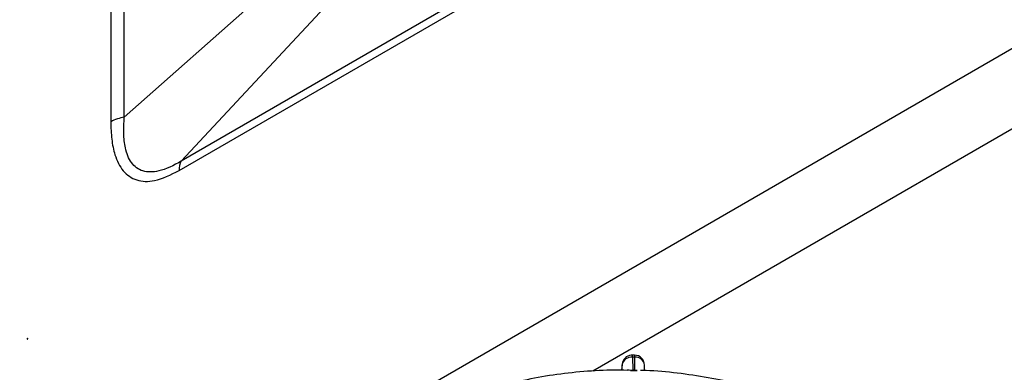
# Model space of a CAD drawing. Header units: millimetres. Extents: x 0 to 420, y 0 to 297.
# Tile 31 of 78: x 125.14 to 134.9, y 136.44 to 139.93. Entities that reach past the tile are written whole.
import ezdxf

# ---------------------------------------------------------------- set-up
doc = ezdxf.new("R2010")
doc.units = ezdxf.units.MM
doc.linetypes.add('PHANTOM', pattern=[12.7, 6.35, -1.27, 1.27, -1.27, 1.27, -1.27])

msp = doc.modelspace()

# ---------------------------------------------------------------- linework, layer by layer
at = {"color": 8, "linetype": 'Continuous', "lineweight": 25}
for p, q in [((126.7182, 138.4405), (150.3072, 152.0581)), ((150.2356, 152.0994), (126.7397, 138.5355)), ((153.3904, 150.2782), (126.0706, 134.5068)), ((154.0785, 149.8809), (130.8208, 136.4545)), ((131.1107, 136.5184), (131.1057, 136.4637)), ((131.1109, 136.523), (131.1107, 136.5184))]:
    msp.add_line(p, q, dxfattribs=at)
at = {"color": 7, "linetype": 'Continuous', "lineweight": 25}
for p, q in [((126.0408, 144.4214), (126.0408, 138.9235)), ((126.1752, 138.9683), (126.1752, 144.4662)), ((129.4017, 141.8337), (126.1752, 138.9683)), ((126.7397, 138.5355), (129.7989, 141.8162)), ((131.2142, 136.5934), (131.2163, 136.4641)), ((131.238, 136.4637), (131.236, 136.593)), ((131.1109, 136.523), (131.1055, 136.4637)), ((131.1116, 136.4636), (131.1107, 136.5184)), ((131.3331, 136.4599), (131.3322, 136.5152)), ((131.2163, 136.4641), (131.1952, 136.4627)), ((131.1952, 136.4627), (131.2615, 136.4613)), ((131.2615, 136.4613), (131.238, 136.4637))]:
    msp.add_line(p, q, dxfattribs=at)
at = {"color": 7, "linetype": 'Continuous', "lineweight": 25, "flags": 128}
msp.add_lwpolyline([(125.2137, 136.7718), (125.2151, 136.7729), (125.2162, 136.7744), (125.217, 136.7762), (125.2173, 136.7779), (125.217, 136.7793), (125.2162, 136.7802), (125.2151, 136.7804), (125.2137, 136.7799), (125.2124, 136.7788), (125.2112, 136.7773), (125.2104, 136.7755), (125.2102, 136.7738), (125.2104, 136.7724), (125.2112, 136.7715), (125.2124, 136.7713), (125.2137, 136.7718)], dxfattribs=at)
at = {"color": 7, "linetype": 'Continuous', "lineweight": 25}
for centre, radius, start, end in [((126.2294, 138.5815), 0.3906, 97.97733, 118.88884), ((126.9133, 138.4463), 0.1952, 152.81783, 181.71103), ((131.2034, 136.4993), 0.0947, 83.47603, 168.3637), ((131.2105, 136.514), 0.1, 95.57051, 174.80678), ((131.2105, 136.514), 0.1, 89.19235, 95.57051), ((131.2323, 136.5136), 0.1, 0.9099, 88.96614), ((131.1488, 131.2858), 5.1787, 89.01244, 89.25311)]:
    msp.add_arc(centre, radius, start, end, dxfattribs=at)
at = {"color": 8, "linetype": 'Continuous', "lineweight": 25}
for centre, radius, start, end in [((131.1581, 136.5975), 0.0563, 355.74614, 16.95628), ((131.1728, 136.5976), 0.0633, 355.87102, 14.65959), ((131.2429, 136.5031), 0.0902, 7.70294, 94.40756)]:
    msp.add_arc(centre, radius, start, end, dxfattribs=at)
at = {"color": 7, "linetype": 'PHANTOM', "lineweight": 18}
msp.add_open_spline([(56.0052, 81.3368), (64.2127, 130.3077), (103.1091, 144.8829), (129.6504, 153.245)], degree=3, dxfattribs=at)
at = {"color": 7, "linetype": 'Continuous', "lineweight": 25}
for points, knots in [([(126.0408, 138.9235), (126.0425, 138.8654), (126.046, 138.7492), (126.0812, 138.5795), (126.1557, 138.427), (126.2911, 138.3333), (126.4858, 138.3265), (126.6353, 138.3998), (126.7182, 138.4405)], [0, 0, 0, 0, 0.13386, 0.267491, 0.438236, 0.611536, 0.784529, 1, 1, 1, 1]), ([(126.7397, 138.5355), (126.7397, 138.5355), (126.6644, 138.4893), (126.5276, 138.4249), (126.3521, 138.4221), (126.2373, 138.5087), (126.1828, 138.6501), (126.1662, 138.8079), (126.1704, 138.914), (126.1752, 138.9683), (126.1752, 138.9683)], [0, 0, 0, 0, 0.000004, 0.216299, 0.385835, 0.555327, 0.72558, 0.862642, 0.999996, 1, 1, 1, 1]), ([(131.2341, 136.6131), (131.2275, 136.6135), (131.2201, 136.614), (131.2127, 136.6139), (131.2119, 136.6139)], [0, 0, 0, 0, 0.888813, 1, 1, 1, 1]), ([(131.236, 136.593), (131.2327, 136.5931), (131.2254, 136.5932), (131.2182, 136.5933), (131.2142, 136.5934)], [0, 0, 0, 0, 0.450584, 1, 1, 1, 1]), ([(131.1597, 136.4628), (131.1191, 136.4638), (130.975, 136.4673), (130.7288, 136.4527), (130.4251, 136.4192), (130.1295, 136.3649), (129.8448, 136.2918), (129.5749, 136.1992), (129.3554, 136.107), (129.2351, 136.0393), (129.1916, 136.0148)], [0, 0, 0, 0, 0.0561033, 0.1993423, 0.3426902, 0.4862141, 0.6299766, 0.7740277, 0.9183919, 1, 1, 1, 1]), ([(131.1952, 136.4627), (131.1845, 136.4638), (131.1706, 136.4652), (131.1617, 136.4647), (131.1597, 136.4646)], [0, 0, 0, 0, 0.774589, 1, 1, 1, 1]), ([(133.2727, 135.9205), (133.2104, 135.9565), (133.0693, 136.038), (132.8264, 136.1461), (132.5516, 136.247), (132.263, 136.3294), (131.9643, 136.3936), (131.6585, 136.4368), (131.4336, 136.4588), (131.3118, 136.4603), (131.2935, 136.4606)], [0, 0, 0, 0, 0.113642, 0.257512, 0.401245, 0.544802, 0.688197, 0.83147, 0.974676, 1, 1, 1, 1])]:
    msp.add_open_spline(points, degree=3, knots=knots, dxfattribs=at)

doc.saveas('drawing.dxf')
